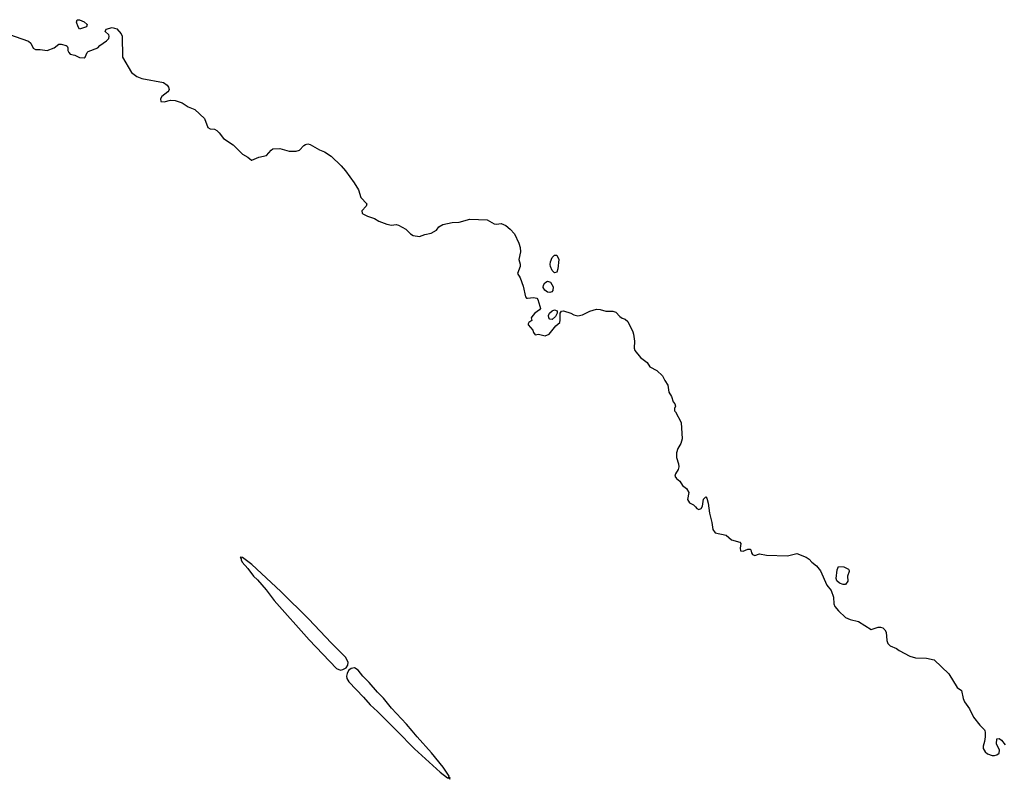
# Model space of a CAD drawing. Header units: inches. Extents: x 1861287 to 2052918, y 204622 to 437896.
# Tile 114 of 215: x 1934195 to 1942654, y 329584 to 336111. Entities that reach past the tile are written whole.
import ezdxf

# ---------------------------------------------------------------- set-up
doc = ezdxf.new("R2010")
doc.units = ezdxf.units.IN
doc.header["$MEASUREMENT"] = 0
for name, color, linetype in [('B9332', 7, 'Continuous'), ('B9333', 7, 'Continuous'), ('B9342', 7, 'Continuous'), ('B9343', 7, 'Continuous')]:
    doc.layers.add(name, color=color, linetype=linetype)

msp = doc.modelspace()

# ---------------------------------------------------------------- linework, layer by layer
at = {"layer": 'B9332', "color": 5, "elevation": 160}
msp.add_lwpolyline([(1937435.5, 330000), (1937587.2, 329847.2), (1937806.5, 329646.5), (1937870, 329595.8), (1937877.5, 329597.5), (1937890, 329584.4), (1937893.7, 329590), (1937890, 329599.3), (1937882.5, 329602.5), (1937884.2, 329610), (1937831.6, 329690), (1937732.4, 329812.4), (1937609.3, 329949.3), (1937567.1, 330000)], dxfattribs=at)
at = {"layer": 'B9333', "color": 5, "elevation": 160}
for points in [[(1934710, 336029.3), (1934696.2, 336050), (1934681.6, 336090), (1934690, 336111.2), (1934710, 336111.1), (1934750, 336093.2), (1934775.3, 336070), (1934770.3, 336049.7)], [(1938790, 333937), (1938770, 333955.1), (1938754.3, 333990), (1938751.5, 334008.5), (1938754.7, 334030), (1938770, 334067.3), (1938790, 334088.4), (1938810, 334087.7), (1938825.7, 334050), (1938819.5, 333970), (1938810, 333942.7)], [(1938750, 333766.2), (1938730, 333770.6), (1938705.9, 333785.9), (1938692.7, 333810), (1938694.5, 333830), (1938705.1, 333850), (1938730, 333864.9), (1938754.9, 333854.9), (1938776.6, 333816.6), (1938775.2, 333784.8), (1938766.8, 333773.2)], [(1938770, 333536), (1938750, 333539.3), (1938742, 333550), (1938738.7, 333570), (1938747.6, 333590), (1938770, 333610.4), (1938790, 333617.3), (1938812, 333610), (1938812, 333590), (1938798, 333562)], [(1936087.9, 331492.1), (1936098, 331478), (1936097.1, 331470), (1936106.9, 331450), (1936155.6, 331395.6), (1936202.3, 331330), (1936238, 331298), (1936312.3, 331212.3), (1936381.1, 331121.1), (1936682.9, 330782.9), (1936916.8, 330536.8), (1936950, 330522.2), (1936970, 330527.5), (1936998.5, 330541.5), (1937014.8, 330565.2), (1937016, 330590), (1936994.6, 330634.6), (1936870, 330755.8), (1936680, 330960), (1936439.3, 331199.3), (1936190, 331428.9), (1936110, 331489.3)]]:
    msp.add_lwpolyline(points, close=True, dxfattribs=at)
for points in [[(1934050, 336004), (1934270, 335926.7), (1934289.6, 335909.6), (1934310, 335866.4), (1934330, 335853.8), (1934370, 335855.8), (1934430, 335847), (1934489.8, 335870), (1934530, 335899.8), (1934550, 335901.6), (1934594, 335890), (1934603.4, 335883.4), (1934608.9, 335870), (1934610, 335846), (1934616.4, 335830), (1934630, 335814.9), (1934670, 335805.7), (1934710, 335786.3), (1934750, 335783.1), (1934757.4, 335790), (1934773.8, 335830), (1934782.6, 335837.4), (1934865.6, 335870), (1934884.2, 335890), (1934942, 335930), (1934962, 335950), (1934964.5, 335970), (1934959.7, 335979.7), (1934929.3, 336010), (1934937.2, 336030), (1934990, 336045.5), (1935030, 336032.4), (1935068, 335990), (1935075.3, 335970), (1935078.3, 335790), (1935156.1, 335656.1), (1935201.8, 335621.8), (1935244.7, 335604.7), (1935430.1, 335570.1), (1935461.6, 335550), (1935474.7, 335530), (1935480.3, 335510), (1935477.5, 335502.5), (1935468.2, 335490), (1935414.9, 335450), (1935403.6, 335430), (1935407.5, 335407.5), (1935435.1, 335404.9), (1935490, 335420.3), (1935530, 335416.9), (1935590, 335395.8), (1935641.3, 335361.3), (1935699.3, 335339.3), (1935781.3, 335261.3), (1935810, 335186.3), (1935830, 335174.5), (1935869.4, 335169.4), (1935890, 335159.1), (1935910, 335139.5), (1935945.7, 335090), (1936030, 335035.3), (1936110, 334954.8), (1936154, 334930), (1936185.1, 334905.1), (1936190, 334903.6), (1936249, 334931), (1936315.6, 334944.4), (1936355.7, 334990), (1936370, 335000.4), (1936430, 335003.8), (1936510, 334981.1), (1936570, 334980.4), (1936598.3, 334990), (1936636.5, 335030), (1936650, 335039.3), (1936670, 335044.5), (1936690, 335038.6), (1936770, 334993.9), (1936814.5, 334974.5), (1936870, 334937.9), (1936955.8, 334855.8), (1936993.3, 334813.3), (1937069.6, 334710), (1937104.3, 334650), (1937124.8, 334584.8), (1937178, 334530), (1937172.3, 334507.7), (1937134.6, 334470), (1937137.4, 334450), (1937143.6, 334443.6), (1937183, 334423), (1937244.2, 334404.2), (1937279.6, 334379.6), (1937350, 334355.5), (1937390, 334346), (1937430, 334350.2), (1937450, 334346), (1937513.4, 334310), (1937553.4, 334270), (1937575.5, 334255.5), (1937630, 334248.4), (1937674.8, 334265.2), (1937730, 334277.3), (1937777, 334303), (1937796.3, 334330), (1937829.9, 334350.1), (1937910, 334368.9), (1937970, 334371.4), (1938061.9, 334398.1), (1938210, 334391.7), (1938270, 334357), (1938290, 334354.1), (1938330, 334359.1), (1938370, 334342.8), (1938409.6, 334310), (1938444.5, 334270), (1938483.3, 334190), (1938494.8, 334154.8), (1938497.2, 334117.2), (1938484.1, 334050), (1938495.7, 334010), (1938494.1, 333990), (1938472.1, 333930), (1938494.5, 333894.5), (1938521.2, 333821.2), (1938538.9, 333730), (1938550, 333719.8), (1938558.3, 333718.3), (1938610, 333723.7), (1938637.6, 333717.6), (1938646.8, 333706.8), (1938664.2, 333650), (1938667.9, 333630), (1938661.8, 333618.2), (1938621.7, 333590), (1938602, 333570), (1938588.2, 333550), (1938593.4, 333526.6), (1938570, 333508.7), (1938562.5, 333497.5), (1938562, 333490), (1938602.6, 333442.6), (1938610, 333422.8), (1938624.7, 333404.7), (1938651.5, 333408.5), (1938710, 333394), (1938743.9, 333410), (1938800.5, 333479.5), (1938835.3, 333510), (1938839, 333530), (1938837.2, 333590), (1938850, 333606), (1938866, 333610), (1938929.5, 333590.5), (1938955.1, 333575.1), (1938990, 333568), (1939030, 333574.6), (1939093.7, 333606.3), (1939150, 333623), (1939181, 333621), (1939230, 333605.4), (1939290, 333608), (1939317.3, 333597.3), (1939350, 333561.1), (1939370, 333546.4), (1939397.2, 333537.2), (1939418.8, 333518.8), (1939462.4, 333430), (1939467.7, 333410), (1939475.8, 333350), (1939473.5, 333290), (1939480.2, 333270), (1939529.6, 333209.6), (1939585.2, 333165.2), (1939608.6, 333128.6), (1939670, 333096.3), (1939717.7, 333050), (1939737.5, 333010), (1939764.3, 332970), (1939770.3, 332910), (1939793.2, 332873.2), (1939808, 332828), (1939823, 332810), (1939827.7, 332790), (1939820.7, 332770), (1939820.7, 332750), (1939830, 332743), (1939876.8, 332650), (1939886.6, 332510), (1939875.8, 332470), (1939850, 332425.4), (1939837.5, 332390), (1939838.9, 332350), (1939855.5, 332295.5), (1939858.6, 332270), (1939852.9, 332247.1), (1939828.7, 332210), (1939823.6, 332190), (1939837.3, 332170), (1939866.7, 332146.7), (1939888, 332110), (1939924.3, 332084.3), (1939942.7, 332050), (1939931.2, 331990), (1939950, 331961.3), (1939983.6, 331943.6), (1940000, 331925.2)], [(1937567.1, 330000), (1937518.5, 330058.5), (1937390, 330196.2), (1937321.5, 330281.5), (1937270, 330331.9), (1937197.4, 330417.4), (1937141.6, 330470), (1937101.8, 330521.8), (1937070, 330542.1), (1937042.2, 330537.8), (1937021.1, 330518.9), (1937007.1, 330492.9), (1937001.8, 330470), (1937004.4, 330450), (1937021.2, 330421.2), (1937150, 330290.1), (1937205.1, 330225.1), (1937270, 330166.7), (1937435.5, 330000)]]:
    msp.add_lwpolyline(points, dxfattribs=at)
at = {"layer": 'B9342', "color": 5, "elevation": 160}
msp.add_lwpolyline([(1942485.3, 330000), (1942488.3, 329988.3), (1942488.7, 329950), (1942484.4, 329910), (1942470.7, 329870), (1942470.8, 329850), (1942490, 329821), (1942510, 329802.8), (1942550, 329787.7), (1942570, 329787.7), (1942590, 329794.8), (1942609, 329810), (1942613.6, 329833.6), (1942588, 329890), (1942588.4, 329931.6), (1942610, 329934), (1942630, 329922), (1942659.8, 329879.8)], dxfattribs=at)
at = {"layer": 'B9343', "color": 5, "elevation": 160}
msp.add_lwpolyline([(1940000, 331925.2), (1940011.9, 331911.9), (1940030, 331903.5), (1940050, 331911.7), (1940062.2, 331930), (1940068.5, 331991.6), (1940090, 332010.6), (1940099.3, 331999.3), (1940110, 331958), (1940121.5, 331870), (1940142, 331790), (1940150, 331730.6), (1940170, 331702.3), (1940262.9, 331682.9), (1940310, 331642.8), (1940380.7, 331620.7), (1940390.4, 331610.4), (1940383.2, 331570), (1940388.7, 331548.7), (1940410, 331545.4), (1940450, 331562.2), (1940470, 331561.3), (1940475.9, 331555.9), (1940481.5, 331530), (1940490, 331516.9), (1940510, 331508.4), (1940550, 331520.6), (1940610, 331510.2), (1940790, 331504.3), (1940870, 331523.2), (1940952.4, 331492.4), (1940976.5, 331476.5), (1941001.3, 331450), (1941039.5, 331419.5), (1941075.2, 331375.2), (1941130, 331253), (1941165.9, 331205.9), (1941185.2, 331150), (1941190, 331091), (1941198.6, 331070), (1941230, 331032.2), (1941290, 330975.3), (1941330, 330956.5), (1941400.9, 330940.9), (1941510, 330872.2), (1941570.5, 330890.5), (1941590, 330893), (1941610, 330886.8), (1941626.8, 330870), (1941638, 330850), (1941643.6, 330776.4), (1941652, 330750), (1941672, 330730), (1941728.3, 330708.3), (1941751.3, 330690), (1941843.4, 330643.4), (1941890, 330628.2), (1941986.4, 330626.4), (1942050.6, 330610.6), (1942176, 330490), (1942250, 330372), (1942287.1, 330347.1), (1942299.3, 330279.3), (1942310.6, 330250), (1942353.4, 330190), (1942390, 330118.8), (1942442.8, 330050), (1942482.8, 330010), (1942485.3, 330000)], dxfattribs=at)
msp.add_lwpolyline([(1941290, 331258), (1941270, 331259), (1941238, 331270), (1941215.3, 331290), (1941209.2, 331310), (1941216.4, 331383.6), (1941230, 331412), (1941274, 331410), (1941314, 331390), (1941319.6, 331379.6), (1941322, 331370), (1941306, 331330), (1941310, 331286)], close=True, dxfattribs=at)

doc.saveas('drawing.dxf')
